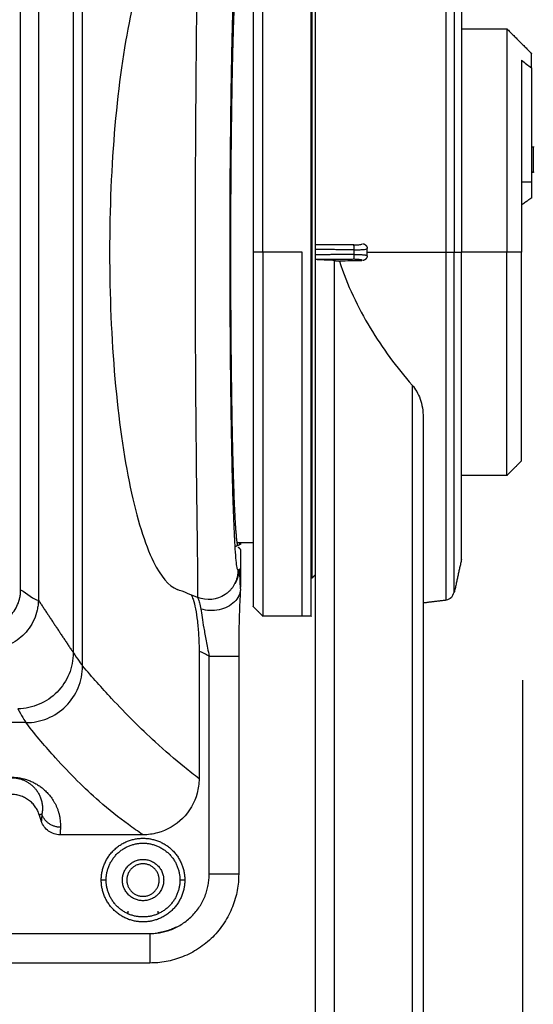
# Model space of a CAD drawing. Header units: millimetres. Extents: x 9946 to 11276, y -4769 to -3439.
# Tile 98 of 100: x 11056 to 11108, y -3702 to -3602. Entities that reach past the tile are written whole.
import ezdxf

# ---------------------------------------------------------------- set-up
doc = ezdxf.new("R2010")
doc.units = ezdxf.units.MM
doc.layers.add('ROXX NEO mini i_Fixture', color=7, linetype='Continuous', true_color=0x000000)
doc.dimstyles.get("Standard").update_dxf_attribs({"dimscale": 10, "dimtxt": 2.5, "dimasz": 3, "dimexe": 1, "dimexo": 0.5, "dimgap": 0.8, "dimtad": 1, "dimtoh": 1, "dimdec": 1, "dimzin": 1, "dimdsep": 46, "dimtxsty": 'Standard', "dimblk": 'OPEN90', "dimcen": 2.5, "dimadec": 1, "dimazin": 1, "dimtfac": 1, "dimtdec": 4, "dimtix": 1, "dimtofl": 0, "dimtmove": 1, "dimatfit": 3, "dimldrblk": 'OPEN90', "dimfxl": 1, "dimtolj": 1, "dimtzin": 1, "dimarcsym": 0})

# ---------------------------------------------------------------- blocks, each defined once
blk = doc.blocks.new('*D2')
at = {"layer": 'Defpoints', "color": 0}
for p in [(10764.95, -3663.26), (11106.95, -3663.26), (11106.95, -3885.82)]:
    blk.add_point(p, dxfattribs=at)
at = {"layer": 'ROXX NEO mini i_Fixture', "color": 0, "lineweight": -2}
for p, q in [((10764.95, -3669.26), (10764.95, -3888.82)), ((11106.95, -3669.26), (11106.95, -3888.82)), ((10770.95, -3885.82), (11100.94, -3885.82))]:
    blk.add_line(p, q, dxfattribs=at)
at = {"layer": 'ROXX NEO mini i_Fixture', "color": 0}
for points in [[(10770.95, -3884.82), (10770.95, -3886.82), (10764.95, -3885.82)], [(11100.94, -3886.82), (11100.94, -3884.82), (11106.95, -3885.82)]]:
    blk.add_solid(points, dxfattribs=at)
at = {"layer": 'ROXX NEO mini i_Fixture', "color": 0, "insert": (10935.95, -3878.92), "char_height": 9.002, "attachment_point": 5}
blk.add_mtext('\\A1;342.0', dxfattribs=at)

msp = doc.modelspace()

# ---------------------------------------------------------------- linework, layer by layer
at = {"layer": 'ROXX NEO mini i_Fixture', "color": 18, "lineweight": -3, "true_color": 0x000000}
for points, degree in [([(11062.19, -3667.8), (11062.19, -3653.83), (11062.19, -3625.76), (11062.19, -3597.69), (11062.19, -3583.72)], 3), ([(11061.24, -3585.07), (11061.24, -3598.67), (11061.24, -3625.76), (11061.24, -3652.85), (11061.24, -3666.45)], 3), ([(11055.89, -3660.06), (11055.89, -3625.76), (11055.89, -3591.46)], 2), ([(11106.84, -3606.25), (11107.01, -3606.39), (11107.35, -3606.65), (11107.68, -3606.91), (11107.84, -3607.04)], 3), ([(11107.84, -3618.66), (11107.34, -3618.66), (11106.84, -3618.66)], 2), ([(11085.84, -3624.83), (11085.84, -3624.92), (11085.84, -3625)], 2), ([(11085.84, -3625), (11085.84, -3625.02), (11085.84, -3625.15), (11085.84, -3625.35), (11085.84, -3625.49)], 3), ([(11089.77, -3625.03), (11087.81, -3625.01), (11085.84, -3625)], 2), ([(11089.77, -3625.03), (11089.87, -3625.03), (11090.06, -3625.03), (11090.3, -3625.01), (11090.49, -3624.98), (11090.57, -3624.96), (11090.6, -3624.95)], 3), ([(11089.82, -3625.52), (11089.97, -3625.52), (11090.25, -3625.52), (11090.62, -3625.5), (11090.89, -3625.48), (11091.09, -3625.44), (11091.14, -3625.41), (11091.14, -3625.4)], 3), ([(11091.14, -3626.12), (11091.14, -3625.76), (11091.14, -3625.4)], 2), ([(11080.54, -3625.76), (11080.04, -3625.76), (11079.54, -3625.76)], 2), ([(11084.54, -3625.76), (11082.54, -3625.76), (11080.54, -3625.76)], 2), ([(11085.84, -3625.49), (11085.84, -3625.76), (11085.84, -3626.03)], 2), ([(11089.82, -3625.52), (11087.83, -3625.51), (11085.84, -3625.49)], 2), ([(11089.82, -3626), (11087.83, -3626.01), (11085.84, -3626.03)], 2), ([(11085.84, -3626.03), (11085.84, -3626.17), (11085.84, -3626.37), (11085.84, -3626.5), (11085.84, -3626.52)], 3), ([(11089.82, -3626), (11089.82, -3625.76), (11089.82, -3625.52)], 2), ([(11089.82, -3626), (11089.9, -3626), (11090.05, -3626), (11090.23, -3626), (11090.4, -3626.01), (11090.54, -3626.01), (11090.68, -3626.02), (11090.81, -3626.03), (11090.93, -3626.05), (11091.04, -3626.07), (11091.09, -3626.09), (11091.11, -3626.09)], 3), ([(11091.14, -3625.76), (11095.14, -3625.76), (11099.14, -3625.76)], 2), ([(11099.99, -3625.76), (11100.36, -3625.76), (11100.73, -3625.76)], 2), ([(11105.34, -3625.76), (11103.04, -3625.76), (11100.73, -3625.76)], 2), ([(11106.84, -3625.76), (11106.09, -3625.76), (11105.34, -3625.76)], 2), ([(11089.77, -3626.49), (11087.81, -3626.51), (11085.84, -3626.52)], 2), ([(11085.84, -3626.55), (11085.84, -3676.25), (11085.84, -3725.96)], 2), ([(11087.83, -3626.62), (11087.31, -3626.57), (11086.71, -3626.55), (11086.05, -3626.55)], 3), ([(11087.83, -3626.62), (11088.08, -3626.64), (11088.32, -3626.67)], 2), ([(11087.83, -3781.61), (11087.83, -3704.12), (11087.83, -3626.62)], 2), ([(11090.6, -3626.65), (11089.84, -3626.65), (11089.08, -3626.66), (11088.32, -3626.67)], 3), ([(11088.32, -3626.67), (11089.11, -3629.12), (11091.25, -3633.6), (11094.13, -3637.46), (11095.72, -3639.27)], 3), ([(11090.58, -3626.56), (11090.56, -3626.56), (11090.51, -3626.54), (11090.43, -3626.53), (11090.34, -3626.52), (11090.25, -3626.51), (11090.16, -3626.5), (11090.05, -3626.5), (11089.93, -3626.49), (11089.83, -3626.49), (11089.77, -3626.49)], 3), ([(11095.72, -3639.27), (11095.72, -3710.44), (11095.72, -3781.61)], 2), ([(11095.72, -3639.27), (11095.89, -3639.46), (11096.19, -3639.89), (11096.54, -3640.66), (11096.77, -3641.56), (11096.84, -3642.23), (11096.84, -3642.58)], 3), ([(11096.84, -3642.58), (11096.84, -3712.09), (11096.84, -3781.61)], 2), ([(11077.91, -3655.26), (11077.99, -3655.26), (11078.06, -3655.26)], 2), ([(11078.06, -3655.26), (11078.15, -3655.36), (11078.25, -3655.45)], 2), ([(11055.89, -3660.06), (11056.56, -3660.41), (11057.2, -3661.11), (11057.69, -3661.11)], 3), ([(11073.89, -3660.84), (11073.2, -3660.56), (11072.5, -3660.29), (11071.8, -3660.02)], 3), ([(11057.69, -3661.11), (11059.46, -3663.78), (11061.24, -3666.45)], 2), ([(11074.23, -3662.03), (11074.26, -3662.27), (11074.33, -3662.84), (11074.51, -3663.91), (11074.75, -3665.22), (11074.95, -3666.25), (11075.07, -3666.8)], 3), ([(11061.24, -3666.45), (11061.64, -3667.05), (11062.1, -3667.7), (11062.19, -3667.8)], 3), ([(11075.07, -3666.8), (11074.89, -3666.71), (11074.55, -3666.54), (11074.21, -3666.38), (11074.04, -3666.3)], 3), ([(11074.04, -3666.3), (11074.04, -3672.78), (11074.04, -3679.26)], 2), ([(11075.07, -3688.96), (11075.07, -3677.88), (11075.07, -3666.8)], 2), ([(11055.62, -3672.16), (11055.94, -3672.78), (11056.34, -3673.45), (11056.42, -3673.56)], 3), ([(11054.94, -3679.16), (11054.99, -3679.16), (11055.1, -3679.16), (11055.27, -3679.17), (11055.45, -3679.2), (11055.62, -3679.23), (11055.78, -3679.27), (11055.93, -3679.31), (11056.07, -3679.36), (11056.21, -3679.42), (11056.34, -3679.48), (11056.47, -3679.55), (11056.6, -3679.62), (11056.73, -3679.7), (11056.85, -3679.79), (11056.97, -3679.88), (11057.09, -3679.98), (11057.2, -3680.09), (11057.32, -3680.21), (11057.42, -3680.34), (11057.53, -3680.47), (11057.63, -3680.62), (11057.72, -3680.77), (11057.81, -3680.94), (11057.89, -3681.11), (11057.96, -3681.31), (11058.02, -3681.51), (11058.06, -3681.71), (11058.09, -3681.92), (11058.11, -3682.14), (11058.11, -3682.36), (11058.09, -3682.6), (11058.06, -3682.76), (11058.04, -3682.84)], 3), ([(11054.95, -3679.11), (11055.03, -3679.11), (11055.18, -3679.12), (11055.43, -3679.13), (11055.68, -3679.16), (11055.92, -3679.21), (11056.15, -3679.26), (11056.37, -3679.32), (11056.57, -3679.38), (11056.77, -3679.45), (11056.96, -3679.53), (11057.15, -3679.62), (11057.34, -3679.72), (11057.53, -3679.82), (11057.71, -3679.94), (11057.89, -3680.06), (11058.07, -3680.2), (11058.24, -3680.34), (11058.42, -3680.5), (11058.58, -3680.66), (11058.75, -3680.85), (11058.91, -3681.04), (11059.06, -3681.25), (11059.21, -3681.47), (11059.35, -3681.72), (11059.49, -3681.98), (11059.61, -3682.26), (11059.71, -3682.55), (11059.8, -3682.85), (11059.87, -3683.16), (11059.91, -3683.48), (11059.94, -3683.83), (11059.94, -3684.07), (11059.94, -3684.19)], 3), ([(11057.79, -3682.92), (11057.91, -3682.88), (11058.04, -3682.84)], 2), ([(11058, -3683.58), (11057.9, -3683.25), (11057.79, -3682.92)], 2), ([(11058.04, -3682.84), (11058.04, -3682.96), (11058.03, -3683.21), (11058.01, -3683.46), (11058, -3683.58)], 3), ([(11059.9, -3684.96), (11059.68, -3684.96), (11059.28, -3684.89), (11058.71, -3684.61), (11058.26, -3684.16), (11058.07, -3683.79), (11058, -3683.58)], 3), ([(11059.94, -3684.19), (11059.93, -3684.32), (11059.92, -3684.58), (11059.91, -3684.83), (11059.9, -3684.96)], 3), ([(11068.34, -3684.96), (11064.12, -3684.96), (11059.9, -3684.96)], 2), ([(11066.84, -3693), (11066.84, -3692.86), (11066.84, -3692.72)], 2), ([(11069.84, -3692.72), (11069.84, -3692.86), (11069.84, -3693)], 2), ([(10940.28, -3694.99), (11004.66, -3694.99), (11069.04, -3694.99)], 2)]:
    msp.add_open_spline(points, degree=degree, dxfattribs=at)
for points, weights in [([(11080.54, -3625.76), (11080.54, -3588.76), (11080.54, -3588.76)], [1, 0.707106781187, 1]), ([(11099.14, -3590.39), (11099.14, -3590.39), (11099.14, -3625.76)], [1, 0.707106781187, 1]), ([(11099.99, -3591.17), (11099.99, -3591.17), (11099.99, -3625.76)], [1, 0.707106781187, 1]), ([(11100.73, -3594.56), (11100.73, -3595.75), (11100.73, -3625.76)], [0.984151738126, 0.715257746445, 1]), ([(11105.34, -3603.06), (11105.34, -3603.06), (11105.34, -3625.76)], [1, 0.707106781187, 1]), ([(11106.84, -3606.25), (11106.84, -3611.74), (11106.84, -3625.76)], [1, 0.834119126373, 1]), ([(11089.82, -3625.52), (11089.82, -3625.09), (11089.77, -3625.03)], [1, 0.758237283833, 1]), ([(11090.65, -3624.9), (11091.14, -3624.92), (11091.14, -3625.4)], [1, 0.716301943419, 1]), ([(11079.54, -3625.76), (11079.54, -3661.76), (11079.54, -3661.76)], [1, 0.707106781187, 1]), ([(11080.54, -3625.76), (11080.54, -3662.76), (11080.54, -3662.76)], [1, 0.70711812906, 1]), ([(11084.54, -3662.76), (11084.54, -3662.76), (11084.54, -3625.76)], [1, 0.707106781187, 1]), ([(11089.77, -3626.49), (11089.82, -3626.43), (11089.82, -3626)], [1, 0.758237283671, 1]), ([(11091.14, -3626.12), (11091.14, -3626.6), (11090.65, -3626.62)], [1, 0.717603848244, 0.997408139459]), ([(11099.14, -3625.76), (11099.84, -3625.76), (11099.99, -3625.76)], [1, 0.816478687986, 1]), ([(11099.14, -3625.76), (11099.14, -3661.13), (11099.14, -3661.13)], [1, 0.707106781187, 1]), ([(11105.34, -3648.46), (11105.34, -3648.46), (11105.34, -3625.76)], [1, 0.707106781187, 1]), ([(11077.1, -3660.22), (11078.03, -3659.33), (11078.03, -3658.05)], [1, 0.919444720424, 1]), ([(11077.7, -3659.46), (11078.1, -3658.78), (11078.11, -3657.99)], [1, 0.966072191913, 0.997956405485]), ([(11075.07, -3666.8), (11078.07, -3666.8), (11078.07, -3666.8)], [1, 0.707108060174, 1]), ([(11057.79, -3682.92), (11057.11, -3680.86), (11054.94, -3680.86)], [1, 0.810041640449, 1]), ([(11059.94, -3684.19), (11058.5, -3684.19), (11058.04, -3682.84)], [1, 0.81108399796, 1]), ([(11069.04, -3694.99), (11075.07, -3694.99), (11075.07, -3688.96)], [1, 0.707106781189, 1]), ([(11078.07, -3688.96), (11078.07, -3688.96), (11075.07, -3688.96)], [1, 0.707106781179, 1]), ([(11064.59, -3689.56), (11064.59, -3689.56), (11064.09, -3689.56)], [1, 0.707106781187, 1]), ([(11072.59, -3689.56), (11072.09, -3689.56), (11072.09, -3689.56)], [1, 0.707106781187, 1]), ([(11069.84, -3694.9), (11070.85, -3694.77), (11071.76, -3694.3)], [1, 0.939882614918, 0.909006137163]), ([(11069.04, -3694.99), (11069.04, -3697.99), (11069.04, -3697.99)], [1, 0.707106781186, 1])]:
    msp.add_rational_spline(points, weights, degree=2, dxfattribs=at)
at = {"layer": 'ROXX NEO mini i_Fixture', "color": 18, "true_color": 0x000000}
msp.add_rational_spline([(11085.44, -3662.76), (11085.44, -3662.76), (11085.44, -3625.76), (11085.44, -3588.76), (11085.44, -3588.76)], [1, 0.707106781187, 1, 0.707106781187, 1], degree=2, knots=[-116.239093, -116.239093, -116.239093, -58.119546, -58.119546, 0, 0, 0], dxfattribs=at)
msp.add_rational_spline([(11085.44, -3662.76), (11085.44, -3662.76), (11085.44, -3625.76), (11085.44, -3588.76), (11085.44, -3588.76)], [1, 0.707106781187, 1, 0.707106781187, 1], degree=2, knots=[-116.239093, -116.239093, -116.239093, -58.119546, -58.119546, 0, 0, 0], dxfattribs=at)
for points, weights in [([(11085.84, -3588.77), (11085.84, -3589.65), (11085.84, -3624.83)], [1, 0.724580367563, 1]), ([(11085.84, -3588.77), (11085.84, -3589.65), (11085.84, -3624.83)], [1, 0.724580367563, 1]), ([(11079.54, -3589.76), (11079.54, -3589.76), (11079.54, -3625.76)], [1, 0.707106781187, 1]), ([(11079.54, -3589.76), (11079.54, -3589.76), (11079.54, -3625.76)], [1, 0.707106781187, 1]), ([(11107.84, -3607.04), (11107.84, -3605.56), (11107.84, -3605.56)], [1, 0.981458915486, 1]), ([(11107.84, -3607.04), (11107.84, -3605.56), (11107.84, -3605.56)], [1, 0.981458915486, 1]), ([(11107.84, -3618.66), (11107.84, -3620.26), (11107.84, -3620.26)], [1, 0.707106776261, 1]), ([(11107.84, -3618.66), (11107.84, -3620.26), (11107.84, -3620.26)], [1, 0.707106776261, 1]), ([(11100.73, -3656.99), (11100.73, -3656.99), (11100.73, -3625.76)], [1, 0.707106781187, 1]), ([(11100.73, -3656.99), (11100.73, -3656.99), (11100.73, -3625.76)], [1, 0.707106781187, 1]), ([(11106.84, -3646.96), (11106.84, -3646.96), (11106.84, -3625.76)], [1, 0.707106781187, 1]), ([(11106.84, -3646.96), (11106.84, -3646.96), (11106.84, -3625.76)], [1, 0.707106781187, 1]), ([(11078.07, -3688.96), (11078.07, -3697.99), (11069.04, -3697.99)], [1, 0.707106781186, 1]), ([(11078.07, -3688.96), (11078.07, -3697.99), (11069.04, -3697.99)], [1, 0.707106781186, 1])]:
    msp.add_rational_spline(points, weights, degree=2, dxfattribs=at)
at = {"layer": 'ROXX NEO mini i_Fixture', "color": 18, "lineweight": -3, "true_color": 0x000000}
for points, knots in [([(11057.69, -3590.41), (11057.69, -3590.59), (11057.69, -3591.05), (11057.69, -3591.87), (11057.69, -3592.91), (11057.69, -3594.14), (11057.69, -3595.77), (11057.69, -3597.78), (11057.69, -3600.95), (11057.69, -3604.82), (11057.69, -3609.34), (11057.69, -3613.77), (11057.69, -3619.57), (11057.69, -3626.67), (11057.69, -3635.1), (11057.69, -3643.55), (11057.69, -3652.15), (11057.69, -3658.08), (11057.69, -3661.11)], [0, 0, 0, 0, 0.552389, 1.104778, 2.209555, 3.314333, 4.419111, 6.628666, 8.838221, 13.257332, 17.676443, 22.095553, 26.514664, 35.352885, 44.191106, 53.029328, 61.867549, 70.70577, 70.70577, 70.70577, 70.70577]), ([(11073.89, -3660.84), (11073.9, -3660.84), (11073.92, -3660.79), (11073.93, -3660.39), (11073.93, -3659.38), (11073.91, -3657.88), (11073.89, -3656.25), (11073.87, -3654.47), (11073.84, -3652.45), (11073.81, -3650.13), (11073.78, -3647.61), (11073.76, -3644.92), (11073.73, -3642.06), (11073.71, -3639.04), (11073.69, -3635.92), (11073.68, -3632.7), (11073.67, -3629.42), (11073.67, -3626.11), (11073.67, -3622.79), (11073.68, -3619.51), (11073.69, -3616.27), (11073.71, -3613.12), (11073.73, -3610.08), (11073.75, -3607.19), (11073.78, -3604.45), (11073.8, -3601.88), (11073.83, -3599.56), (11073.86, -3597.49), (11073.89, -3595.56), (11073.91, -3593.64), (11073.93, -3592.04), (11073.93, -3591.1), (11073.92, -3590.82), (11073.91, -3590.75)], [1.200159, 1.200159, 1.200159, 1.200159, 3.453828, 6.907657, 10.361485, 13.815313, 17.269142, 20.72297, 24.176798, 27.630627, 31.084455, 34.538283, 37.992112, 41.44594, 44.899768, 48.353597, 51.807425, 55.261253, 58.715082, 62.16891, 65.622738, 69.076567, 72.530395, 75.984223, 79.438052, 82.89188, 86.345708, 89.799537, 93.253365, 96.707193, 100.161022, 103.61485, 107.068678, 107.068678, 107.068678, 107.068678]), ([(11071.8, -3591.5), (11070.97, -3591.82), (11069.2, -3593.9), (11066.91, -3601.28), (11065.31, -3612.58), (11064.75, -3625.76), (11065.31, -3638.94), (11066.91, -3650.24), (11069.2, -3657.62), (11070.97, -3659.7), (11071.8, -3660.02)], [-107.275475, -107.275475, -107.275475, -107.275475, -95.620512, -81.960439, -68.300366, -54.640293, -40.98022, -27.320146, -13.660073, -2.00511, -2.00511, -2.00511, -2.00511]), ([(11078.03, -3658.05), (11078.01, -3658.07), (11077.95, -3658.03), (11077.86, -3657.58), (11077.77, -3656.62), (11077.68, -3655.24), (11077.61, -3653.74), (11077.54, -3652.1), (11077.48, -3650.24), (11077.42, -3648.11), (11077.37, -3645.8), (11077.33, -3643.33), (11077.29, -3640.7), (11077.25, -3637.94), (11077.23, -3635.07), (11077.21, -3632.12), (11077.2, -3629.12), (11077.19, -3626.08), (11077.19, -3623.04), (11077.2, -3620.03), (11077.22, -3617.06), (11077.25, -3614.17), (11077.28, -3611.39), (11077.32, -3608.73), (11077.36, -3606.22), (11077.41, -3603.86), (11077.47, -3601.73), (11077.53, -3599.83), (11077.59, -3598.05), (11077.68, -3596.28), (11077.78, -3594.8), (11077.87, -3593.91), (11077.94, -3593.55), (11077.99, -3593.47), (11078, -3593.47)], [0, 0, 0, 0, 3.161357, 6.322715, 9.484072, 12.645429, 15.806787, 18.968144, 22.129501, 25.290859, 28.452216, 31.613574, 34.774931, 37.936288, 41.097646, 44.259003, 47.42036, 50.581718, 53.743075, 56.904432, 60.06579, 63.227147, 66.388504, 69.549862, 72.711219, 75.872576, 79.033934, 82.195291, 85.356648, 88.518006, 91.679363, 94.840721, 98.002078, 99.975628, 99.975628, 99.975628, 99.975628]), ([(11078.25, -3659.97), (11078.24, -3659.6), (11078.22, -3658.99), (11078.18, -3658.38), (11078.15, -3658.06), (11078.13, -3657.96), (11078.13, -3657.95)], [0, 0, 0, 0, 1.493947, 2.987893, 4.48184, 5.349311, 5.349311, 5.349311, 5.349311]), ([(11051.99, -3663.96), (11052.52, -3663.96), (11053.54, -3663.75), (11054.6, -3663.03), (11055.24, -3662.25), (11055.61, -3661.58), (11055.8, -3660.97), (11055.87, -3660.52), (11055.88, -3660.29), (11055.89, -3660.16), (11055.89, -3660.09), (11055.89, -3660.06)], [0, 0, 0, 0, 1.547912, 3.095824, 3.86978, 4.643736, 5.417692, 5.80467, 5.998159, 6.094904, 6.191648, 6.191648, 6.191648, 6.191648]), ([(11077.1, -3660.22), (11076.98, -3660.34), (11076.84, -3660.45), (11076.69, -3660.55), (11075.86, -3661.1), (11074.81, -3661.21), (11073.89, -3660.84)], [1.695399, 1.695399, 1.695399, 1.695399, 2.267737, 2.267737, 2.267737, 5.489015, 5.489015, 5.489015, 5.489015]), ([(11078.25, -3660.05), (11078.23, -3660.27), (11078.11, -3660.71), (11077.67, -3661.33), (11076.97, -3661.82), (11076.09, -3662.13), (11075.14, -3662.21), (11074.52, -3662.11), (11074.23, -3662.03)], [-5.654531, -5.654531, -5.654531, -5.654531, -4.806151, -3.844921, -2.88369, -1.92246, -0.96123, 0, 0, 0, 0]), ([(11057.69, -3661.11), (11057.69, -3661.15), (11057.69, -3661.24), (11057.68, -3661.41), (11057.65, -3661.71), (11057.55, -3662.3), (11057.29, -3663.11), (11056.77, -3664), (11055.91, -3664.98), (11054.47, -3665.88), (11053.15, -3666.08), (11052.5, -3666.06)], [0, 0, 0, 0, 0.126438, 0.252876, 0.505752, 1.011504, 2.023007, 3.034511, 4.046015, 6.069022, 8.09203, 8.09203, 8.09203, 8.09203]), ([(11073.25, -3660.59), (11073.31, -3660.71), (11073.47, -3661.09), (11073.69, -3661.96), (11073.88, -3663.22), (11074.01, -3664.76), (11074.04, -3665.78), (11074.04, -3666.3)], [2.056808, 2.056808, 2.056808, 2.056808, 3.030732, 4.546098, 6.061464, 7.57683, 9.092196, 9.092196, 9.092196, 9.092196]), ([(11073.91, -3660.85), (11073.92, -3660.89), (11073.97, -3661.03), (11074.06, -3661.36), (11074.17, -3661.78), (11074.23, -3662.03)], [-2.291011, -2.291011, -2.291011, -2.291011, -1.886272, -0.943136, 0, 0, 0, 0]), ([(11061.24, -3666.45), (11061.24, -3667.19), (11060.95, -3668.67), (11059.7, -3670.56), (11058.14, -3671.62), (11056.73, -3672.07), (11055.99, -3672.15), (11055.62, -3672.16)], [-9.019755, -9.019755, -9.019755, -9.019755, -6.764816, -4.509877, -2.254939, -1.127469, 0, 0, 0, 0]), ([(11056.42, -3673.56), (11056.79, -3673.56), (11057.54, -3673.49), (11058.99, -3673.06), (11060.59, -3672), (11061.88, -3670.08), (11062.19, -3668.56), (11062.19, -3667.8)], [-9.218868, -9.218868, -9.218868, -9.218868, -8.066509, -6.914151, -4.609434, -2.304717, 0, 0, 0, 0]), ([(11074.04, -3679.26), (11073.54, -3678.88), (11072.05, -3677.71), (11069.08, -3675.14), (11065.62, -3671.71), (11063.17, -3668.95), (11062.19, -3667.8)], [0, 0, 0, 0, 7.101225, 21.303674, 42.607348, 56.87647, 56.87647, 56.87647, 56.87647]), ([(11056.42, -3673.56), (11016.24, -3673.56), (10935.84, -3673.56), (10855.44, -3673.56), (10815.26, -3673.56)], [0, 0, 0, 0, 120.735645, 241.470762, 241.470762, 241.470762, 241.470762]), ([(11068.31, -3684.94), (11067.82, -3684.62), (11066.34, -3683.6), (11063.37, -3681.22), (11059.94, -3677.79), (11057.42, -3674.86), (11056.45, -3673.59), (11056.42, -3673.56)], [0, 0, 0, 0, 7.039621, 21.349638, 42.814663, 57.124679, 57.522706, 57.522706, 57.522706, 57.522706]), ([(11074.04, -3679.26), (11074.04, -3679.76), (11073.84, -3681.25), (11072.56, -3683.48), (11070.33, -3684.76), (11068.84, -3684.96), (11068.34, -3684.96)], [-9.152074, -9.152074, -9.152074, -9.152074, -7.626729, -4.576037, -1.525346, 0, 0, 0, 0])]:
    msp.add_open_spline(points, degree=3, knots=knots, dxfattribs=at)
for points, weights, knots in [([(11085.54, -3658.86), (11085.54, -3658.86), (11085.54, -3625.76), (11085.54, -3592.66), (11085.54, -3592.66)], [1, 0.707106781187, 1, 0.707106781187, 1], [-103.986881, -103.986881, -103.986881, -51.993441, -51.993441, 0, 0, 0]), ([(11099.99, -3660.35), (11099.99, -3660.35), (11099.99, -3650.22), (11099.99, -3640.09), (11099.99, -3625.76)], [1, 0.923871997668, 1, 0.923871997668, 1], [-54.337416, -54.337416, -54.337416, -27.168708, -27.168708, 0, 0, 0]), ([(11064.09, -3689.56), (11064.09, -3685.31), (11068.34, -3685.31), (11072.59, -3685.31), (11072.59, -3689.56)], [1, 0.707106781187, 1, 0.707106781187, 1], [0, 0, 0, 6.675884, 6.675884, 13.351769, 13.351769, 13.351769]), ([(11064.59, -3689.56), (11064.59, -3685.81), (11068.34, -3685.81), (11072.09, -3685.81), (11072.09, -3689.56)], [1, 0.707106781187, 1, 0.707106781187, 1], [-11.780972, -11.780972, -11.780972, -5.890486, -5.890486, 0, 0, 0]), ([(11066.24, -3689.56), (11066.24, -3687.46), (11068.34, -3687.46), (11070.44, -3687.46), (11070.44, -3689.56)], [1, 0.707106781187, 1, 0.707106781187, 1], [0, 0, 0, 3.298672, 3.298672, 6.597345, 6.597345, 6.597345]), ([(11069.99, -3689.56), (11069.99, -3687.91), (11068.34, -3687.91), (11066.69, -3687.91), (11066.69, -3689.56)], [1, 0.707106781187, 1, 0.707106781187, 1], [-5.183628, -5.183628, -5.183628, -2.591814, -2.591814, 0, 0, 0]), ([(11072.59, -3689.56), (11072.59, -3693.81), (11068.34, -3693.81), (11064.09, -3693.81), (11064.09, -3689.56)], [1, 0.707106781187, 1, 0.707106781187, 1], [0, 0, 0, 6.675884, 6.675884, 13.351769, 13.351769, 13.351769]), ([(11072.09, -3689.56), (11072.09, -3693.31), (11068.34, -3693.31), (11064.59, -3693.31), (11064.59, -3689.56)], [1, 0.707106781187, 1, 0.707106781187, 1], [-11.780972, -11.780972, -11.780972, -5.890486, -5.890486, 0, 0, 0]), ([(11070.44, -3689.56), (11070.44, -3691.66), (11068.34, -3691.66), (11066.24, -3691.66), (11066.24, -3689.56)], [1, 0.707106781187, 1, 0.707106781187, 1], [0, 0, 0, 3.298672, 3.298672, 6.597345, 6.597345, 6.597345]), ([(11066.69, -3689.56), (11066.69, -3691.21), (11068.34, -3691.21), (11069.99, -3691.21), (11069.99, -3689.56)], [1, 0.707106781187, 1, 0.707106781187, 1], [-5.183628, -5.183628, -5.183628, -2.591814, -2.591814, 0, 0, 0])]:
    msp.add_rational_spline(points, weights, degree=2, knots=knots, dxfattribs=at)
at = {"layer": 'ROXX NEO mini i_Fixture', "color": 18, "true_color": 0x000000}
for points, knots in [([(11077.96, -3655.52), (11077.95, -3655.48), (11077.94, -3655.4), (11077.92, -3655.28), (11077.9, -3655.16), (11077.88, -3655.01), (11077.86, -3654.81), (11077.84, -3654.58), (11077.82, -3654.34), (11077.8, -3654.11), (11077.78, -3653.8), (11077.75, -3653.41), (11077.72, -3652.94), (11077.7, -3652.47), (11077.67, -3651.85), (11077.63, -3651.06), (11077.6, -3650.13), (11077.57, -3649.19), (11077.54, -3648.25), (11077.51, -3647.32), (11077.48, -3646.07), (11077.44, -3644.5), (11077.41, -3642.63), (11077.38, -3640.76), (11077.35, -3638.88), (11077.33, -3637.01), (11077.31, -3635.13), (11077.29, -3632.63), (11077.28, -3629.51), (11077.27, -3625.76), (11077.28, -3622.01), (11077.29, -3618.89), (11077.31, -3616.39), (11077.33, -3614.51), (11077.35, -3612.64), (11077.38, -3610.77), (11077.41, -3608.89), (11077.44, -3607.02), (11077.48, -3605.45), (11077.51, -3604.21), (11077.54, -3603.27), (11077.57, -3602.33), (11077.6, -3601.39), (11077.63, -3600.46), (11077.67, -3599.68), (11077.7, -3599.05), (11077.72, -3598.58), (11077.75, -3598.11), (11077.78, -3597.72), (11077.8, -3597.41), (11077.82, -3597.18), (11077.84, -3596.94), (11077.86, -3596.71), (11077.88, -3596.51), (11077.9, -3596.36), (11077.92, -3596.24), (11077.94, -3596.12), (11077.95, -3596.04), (11077.96, -3596)], [-92.387089, -92.387089, -92.387089, -92.387089, -92.205938, -92.024786, -91.843635, -91.662484, -91.300182, -90.937879, -90.575577, -90.213275, -89.850973, -89.126368, -88.401763, -87.677159, -86.952554, -85.503345, -84.054136, -82.604926, -81.155717, -79.706508, -78.257299, -75.35888, -72.460462, -69.562043, -66.663625, -63.765206, -60.866788, -57.968369, -52.171532, -46.374695, -40.577859, -34.781022, -31.882603, -28.984185, -26.085766, -23.187348, -20.288929, -17.390511, -14.492092, -13.042883, -11.593674, -10.144465, -8.695255, -7.246046, -5.796837, -5.072232, -4.347628, -3.623023, -2.898418, -2.536116, -2.173814, -1.811512, -1.449209, -1.086907, -0.905756, -0.724605, -0.543453, -0.362302, -0.362302, -0.362302, -0.362302]), ([(11077.96, -3655.52), (11077.95, -3655.48), (11077.94, -3655.4), (11077.92, -3655.28), (11077.9, -3655.16), (11077.88, -3655.01), (11077.86, -3654.81), (11077.84, -3654.58), (11077.82, -3654.34), (11077.8, -3654.11), (11077.78, -3653.8), (11077.75, -3653.41), (11077.72, -3652.94), (11077.7, -3652.47), (11077.67, -3651.85), (11077.63, -3651.06), (11077.6, -3650.13), (11077.57, -3649.19), (11077.54, -3648.25), (11077.51, -3647.32), (11077.48, -3646.07), (11077.44, -3644.5), (11077.41, -3642.63), (11077.38, -3640.76), (11077.35, -3638.88), (11077.33, -3637.01), (11077.31, -3635.13), (11077.29, -3632.63), (11077.28, -3629.51), (11077.27, -3625.76), (11077.28, -3622.01), (11077.29, -3618.89), (11077.31, -3616.39), (11077.33, -3614.51), (11077.35, -3612.64), (11077.38, -3610.77), (11077.41, -3608.89), (11077.44, -3607.02), (11077.48, -3605.45), (11077.51, -3604.21), (11077.54, -3603.27), (11077.57, -3602.33), (11077.6, -3601.39), (11077.63, -3600.46), (11077.67, -3599.68), (11077.7, -3599.05), (11077.72, -3598.58), (11077.75, -3598.11), (11077.78, -3597.72), (11077.8, -3597.41), (11077.82, -3597.18), (11077.84, -3596.94), (11077.86, -3596.71), (11077.88, -3596.51), (11077.9, -3596.36), (11077.92, -3596.24), (11077.94, -3596.12), (11077.95, -3596.04), (11077.96, -3596)], [-92.387089, -92.387089, -92.387089, -92.387089, -92.205938, -92.024786, -91.843635, -91.662484, -91.300182, -90.937879, -90.575577, -90.213275, -89.850973, -89.126368, -88.401763, -87.677159, -86.952554, -85.503345, -84.054136, -82.604926, -81.155717, -79.706508, -78.257299, -75.35888, -72.460462, -69.562043, -66.663625, -63.765206, -60.866788, -57.968369, -52.171532, -46.374695, -40.577859, -34.781022, -31.882603, -28.984185, -26.085766, -23.187348, -20.288929, -17.390511, -14.492092, -13.042883, -11.593674, -10.144465, -8.695255, -7.246046, -5.796837, -5.072232, -4.347628, -3.623023, -2.898418, -2.536116, -2.173814, -1.811512, -1.449209, -1.086907, -0.905756, -0.724605, -0.543453, -0.362302, -0.362302, -0.362302, -0.362302]), ([(11108.04, -3615.01), (11108.04, -3615.01), (11108.04, -3615.01), (11108.04, -3615.03), (11108.04, -3615.1), (11108.04, -3615.1)], [2.4671179, 2.4671179, 2.4671179, 2.4671179, 2.4774298, 3.1558608, 3.1915317, 3.1915317, 3.1915317, 3.1915317]), ([(11108.04, -3615.01), (11108.04, -3615.01), (11108.04, -3615.01), (11108.04, -3615.03), (11108.04, -3615.1), (11108.04, -3615.1)], [2.4671179, 2.4671179, 2.4671179, 2.4671179, 2.4774298, 3.1558608, 3.1915317, 3.1915317, 3.1915317, 3.1915317]), ([(11108.04, -3617.59), (11108.04, -3617.6), (11108.04, -3617.66), (11108.04, -3617.68), (11108.04, -3617.68)], [1.7443425, 1.7443425, 1.7443425, 1.7443425, 1.7944662, 2.4670391, 2.4670391, 2.4670391, 2.4670391]), ([(11108.04, -3617.59), (11108.04, -3617.6), (11108.04, -3617.66), (11108.04, -3617.68), (11108.04, -3617.68)], [1.7443425, 1.7443425, 1.7443425, 1.7443425, 1.7944662, 2.4670391, 2.4670391, 2.4670391, 2.4670391]), ([(11078.25, -3660.05), (11078.23, -3660.33), (11078.21, -3660.66), (11078.19, -3661.01), (11078.17, -3661.48), (11078.14, -3662), (11078.13, -3662.55), (11078.11, -3663.17), (11078.09, -3663.82), (11078.08, -3664.49), (11078.07, -3665.24), (11078.07, -3666.02), (11078.07, -3666.8)], [0.420963, 0.420963, 0.420963, 0.420963, 1.830665, 1.830665, 1.830665, 3.720663, 3.720663, 3.720663, 5.807071, 5.807071, 5.807071, 8.140833, 8.140833, 8.140833, 8.140833]), ([(11078.25, -3660.05), (11078.23, -3660.33), (11078.21, -3660.66), (11078.19, -3661.01), (11078.17, -3661.48), (11078.14, -3662), (11078.13, -3662.55), (11078.11, -3663.17), (11078.09, -3663.82), (11078.08, -3664.49), (11078.07, -3665.24), (11078.07, -3666.02), (11078.07, -3666.8)], [0.420963, 0.420963, 0.420963, 0.420963, 1.830665, 1.830665, 1.830665, 3.720663, 3.720663, 3.720663, 5.807071, 5.807071, 5.807071, 8.140833, 8.140833, 8.140833, 8.140833]), ([(11099.94, -3660.33), (11099.86, -3660.53), (11099.75, -3660.81), (11099.56, -3661), (11099.36, -3661.1), (11099.14, -3661.13)], [0.108895, 0.108895, 0.108895, 0.108895, 0.304127, 0.304127, 1.384639, 1.384639, 1.384639, 1.384639]), ([(11099.94, -3660.33), (11099.86, -3660.53), (11099.75, -3660.81), (11099.56, -3661), (11099.36, -3661.1), (11099.14, -3661.13)], [0.108895, 0.108895, 0.108895, 0.108895, 0.304127, 0.304127, 1.384639, 1.384639, 1.384639, 1.384639])]:
    msp.add_open_spline(points, degree=3, knots=knots, dxfattribs=at)
for points, degree in [([(11100.76, -3603.06), (11103.05, -3603.06), (11105.34, -3603.06)], 2), ([(11100.76, -3603.06), (11103.05, -3603.06), (11105.34, -3603.06)], 2), ([(11105.34, -3603.06), (11106.59, -3604.31), (11107.84, -3605.56)], 2), ([(11105.34, -3603.06), (11106.59, -3604.31), (11107.84, -3605.56)], 2), ([(11107.84, -3607.04), (11107.84, -3612.85), (11107.84, -3618.66)], 2), ([(11107.84, -3607.04), (11107.84, -3612.85), (11107.84, -3618.66)], 2), ([(11108.04, -3615.1), (11107.94, -3615.1), (11107.84, -3615.1)], 2), ([(11108.04, -3615.1), (11107.94, -3615.1), (11107.84, -3615.1)], 2), ([(11108.04, -3617.6), (11108.04, -3616.35), (11108.04, -3615.1)], 2), ([(11108.04, -3617.6), (11108.04, -3616.35), (11108.04, -3615.1)], 2), ([(11107.84, -3617.6), (11107.94, -3617.6), (11108.04, -3617.6)], 2), ([(11107.84, -3617.6), (11107.94, -3617.6), (11108.04, -3617.6)], 2), ([(11108.04, -3617.68), (11107.94, -3617.68), (11107.84, -3617.68)], 2), ([(11108.04, -3617.68), (11107.94, -3617.68), (11107.84, -3617.68)], 2), ([(11107.84, -3620.26), (11107.34, -3620.61), (11106.84, -3620.96)], 2), ([(11107.84, -3620.26), (11107.34, -3620.61), (11106.84, -3620.96)], 2), ([(11106.84, -3646.96), (11106.09, -3647.71), (11105.34, -3648.46)], 2), ([(11106.84, -3646.96), (11106.09, -3647.71), (11105.34, -3648.46)], 2), ([(11105.34, -3648.46), (11103.05, -3648.46), (11100.75, -3648.46)], 2), ([(11105.34, -3648.46), (11103.05, -3648.46), (11100.75, -3648.46)], 2), ([(11078.25, -3655.45), (11077.99, -3655.57), (11077.73, -3655.68)], 2), ([(11078.25, -3655.45), (11077.99, -3655.57), (11077.73, -3655.68)], 2), ([(11078.06, -3655.26), (11078.8, -3655.26), (11079.54, -3655.26)], 2), ([(11078.06, -3655.26), (11078.8, -3655.26), (11079.54, -3655.26)], 2), ([(11078.25, -3655.26), (11078.25, -3655.36), (11078.25, -3655.45)], 2), ([(11078.25, -3655.26), (11078.25, -3655.36), (11078.25, -3655.45)], 2), ([(11078.25, -3655.96), (11078.14, -3655.86), (11078.04, -3655.75)], 2), ([(11078.25, -3655.96), (11078.14, -3655.86), (11078.04, -3655.75)], 2), ([(11078.25, -3655.96), (11078.25, -3657.88), (11078.25, -3659.8)], 2), ([(11078.25, -3655.96), (11078.25, -3657.88), (11078.25, -3659.8)], 2), ([(11100.73, -3656.99), (11100.36, -3658.67), (11099.99, -3660.35)], 2), ([(11100.73, -3656.99), (11100.36, -3658.67), (11099.99, -3660.35)], 2), ([(11085.44, -3658.86), (11085.49, -3658.86), (11085.54, -3658.86)], 2), ([(11085.44, -3658.86), (11085.49, -3658.86), (11085.54, -3658.86)], 2), ([(11085.54, -3658.86), (11085.69, -3658.71), (11085.84, -3658.56)], 2), ([(11085.54, -3658.86), (11085.69, -3658.71), (11085.84, -3658.56)], 2), ([(11078.25, -3659.97), (11078.25, -3660), (11078.25, -3660.03), (11078.25, -3660.05)], 3), ([(11078.25, -3659.97), (11078.25, -3660), (11078.25, -3660.03), (11078.25, -3660.05)], 3), ([(11099.14, -3661.13), (11097.99, -3661.27), (11096.84, -3661.41)], 2), ([(11099.14, -3661.13), (11097.99, -3661.27), (11096.84, -3661.41)], 2), ([(11080.54, -3662.76), (11080.04, -3662.26), (11079.54, -3661.76)], 2), ([(11080.54, -3662.76), (11080.04, -3662.26), (11079.54, -3661.76)], 2), ([(11084.54, -3662.76), (11082.54, -3662.76), (11080.54, -3662.76)], 2), ([(11084.54, -3662.76), (11082.54, -3662.76), (11080.54, -3662.76)], 2), ([(11085.44, -3662.76), (11084.99, -3662.76), (11084.54, -3662.76)], 2), ([(11085.44, -3662.76), (11084.99, -3662.76), (11084.54, -3662.76)], 2), ([(11078.07, -3666.8), (11078.07, -3677.88), (11078.07, -3688.96)], 2), ([(11078.07, -3666.8), (11078.07, -3677.88), (11078.07, -3688.96)], 2), ([(11069.04, -3697.99), (11004.7, -3697.99), (10940.37, -3697.99)], 2), ([(11069.04, -3697.99), (11004.7, -3697.99), (10940.37, -3697.99)], 2)]:
    msp.add_open_spline(points, degree=degree, dxfattribs=at)

# ---------------------------------------------------------------- dimensions: what is measured, and where the dimension line sits
at = {"layer": 'ROXX NEO mini i_Fixture', "color": 5, "true_color": 0x0000ff}
dim = msp.add_linear_dim(base=(11106.95, -3885.82), p1=(10764.95, -3663.26), p2=(11106.95, -3663.26), dimstyle='Standard', override={"dimscale": 3.0005, "dimtxt": 3, "dimasz": 2, "dimexe": 1, "dimexo": 2, "dimgap": 0.8, "dimtad": 1, "dimtih": 0, "dimtoh": 0, "dimdec": 1, "dimlfac": 1, "dimzin": 1, "dimtxsty": 'Standard', "dimsah": 0, "dimcen": 2.5, "dimadec": 1, "dimazin": 1, "dimtix": 0, "dimtmove": 0, "dimtzin": 1}, dxfattribs=at)
dim.commit()
dim.dimension.update_dxf_attribs({"geometry": '*D2', "text_midpoint": (10935.95, -3878.92)})

doc.saveas('drawing.dxf')
